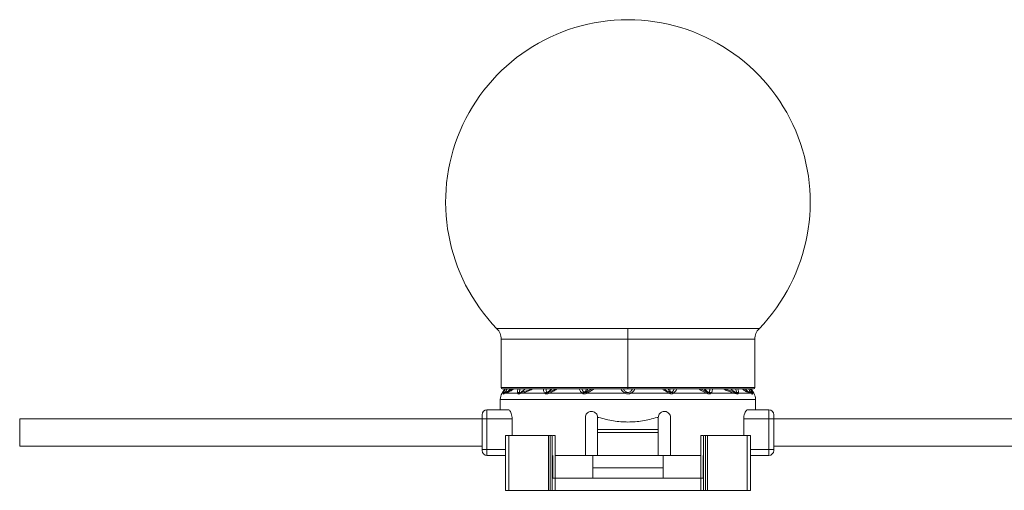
# Model space of a CAD drawing. Header units: millimetres. Extents: x -458 to 1924, y -69 to 431.
# Tile 42 of 49: x 1072 to 1234, y 153 to 230. Entities that reach past the tile are written whole.
import ezdxf

# ---------------------------------------------------------------- set-up
doc = ezdxf.new("R2010")
doc.units = ezdxf.units.MM

# ---------------------------------------------------------------- blocks, each defined once
blk = doc.blocks.new('Drawing View6')
at = {"color": 7, "linetype": 'Continuous', "lineweight": 18}
for p, q in [((-620.88, 1.74), (-642.45, 1.74)), ((-599.3, 1.74), (-620.88, 1.74)), ((-620.88, 0), (-620.88, 1.74)), ((-641.75, 0), (-641.75, -7.95)), ((-620.88, 0), (-641.75, 0)), ((-620.88, 0), (-620.88, -7.95)), ((-600, 0), (-620.88, 0)), ((-600, -7.95), (-600, 0)), ((-620.88, -7.95), (-641.75, -7.95)), ((-600, -7.95), (-620.88, -7.95)), ((-620.88, -7.95), (-620.88, -8.15)), ((-641.15, -8.15), (-641.59, -8.89)), ((-641.59, -8.89), (-641.35, -8.89)), ((-641.55, -8.15), (-620.88, -8.15)), ((-641.04, -8.89), (-641.33, -9.01)), ((-641.04, -8.89), (-639.03, -8.89)), ((-638.47, -8.89), (-634.52, -8.89)), ((-633.93, -8.89), (-628.37, -8.89)), ((-626.82, -8.15), (-627.77, -8.71)), ((-620.88, -8.15), (-600.2, -8.15)), ((-620.44, -8.89), (-614.02, -8.89)), ((-613.42, -8.89), (-607.82, -8.89)), ((-607.88, -8.7), (-608.96, -8.15)), ((-607.23, -8.89), (-603.28, -8.89)), ((-603.47, -8.68), (-604.98, -8.15)), ((-602.72, -8.89), (-600.71, -8.89)), ((-600.42, -9.01), (-600.71, -8.89)), ((-600.6, -8.15), (-600.16, -8.89)), ((-600.4, -8.89), (-600.16, -8.89)), ((-641.88, -9.92), (-641.88, -11.62)), ((-599.88, -9.92), (-641.88, -9.92)), ((-599.88, -11.62), (-599.88, -9.92)), ((-644.88, -13.12), (-644.88, -12.42)), ((-644.08, -13.12), (-644.08, -11.62)), ((-640.57, -11.62), (-644.08, -11.62)), ((-627.88, -19.12), (-627.88, -12.87)), ((-625.88, -14.87), (-625.88, -12.87)), ((-625.88, -12.87), (-625.67, -12.87)), ((-616.08, -12.87), (-615.88, -12.87)), ((-615.88, -12.87), (-615.88, -14.87)), ((-613.88, -12.87), (-613.88, -19.12)), ((-597.68, -11.62), (-601.18, -11.62)), ((-597.68, -11.62), (-597.68, -13.12)), ((-596.88, -12.42), (-596.88, -13.12)), ((-720.99, -17.62), (-720.99, -13.12)), ((-644.88, -13.12), (-720.99, -13.12)), ((-644.88, -13.12), (-644.08, -13.12)), ((-644.88, -18.12), (-644.88, -13.12)), ((-639.94, -13.12), (-644.08, -13.12)), ((-644.08, -18.12), (-644.08, -13.12)), ((-639.94, -13.12), (-639.94, -15.87)), ((-601.81, -13.12), (-601.81, -15.87)), ((-597.68, -13.12), (-601.81, -13.12)), ((-596.88, -13.12), (-597.68, -13.12)), ((-597.68, -13.12), (-597.68, -18.12)), ((-596.88, -13.12), (-596.88, -18.12)), ((-444.87, -13.12), (-596.88, -13.12)), ((-641.03, -15.87), (-641.03, -24.87)), ((-640.48, -15.87), (-641.03, -15.87)), ((-640.48, -15.87), (-640.48, -24.87)), ((-633.96, -15.87), (-640.48, -15.87)), ((-633.96, -15.87), (-633.96, -24.87)), ((-633.65, -15.87), (-633.96, -15.87)), ((-633.65, -15.87), (-633.65, -24.87)), ((-633.33, -15.87), (-633.65, -15.87)), ((-633.33, -15.87), (-633.33, -22.87)), ((-632.87, -15.87), (-632.87, -22.87)), ((-615.88, -14.87), (-625.88, -14.87)), ((-625.88, -15.37), (-625.88, -14.87)), ((-615.88, -15.37), (-625.88, -15.37)), ((-625.88, -15.37), (-625.88, -19.12)), ((-615.88, -15.37), (-615.88, -14.87)), ((-615.88, -19.12), (-615.88, -15.37)), ((-608.88, -15.87), (-608.88, -22.87)), ((-608.42, -15.87), (-608.42, -22.87)), ((-608.42, -15.87), (-608.1, -15.87)), ((-608.1, -15.87), (-608.1, -24.87)), ((-608.1, -15.87), (-607.79, -15.87)), ((-607.79, -15.87), (-607.79, -24.87)), ((-607.79, -15.87), (-601.27, -15.87)), ((-601.27, -15.87), (-601.27, -24.87)), ((-601.27, -15.87), (-600.72, -15.87)), ((-600.72, -15.87), (-600.72, -24.87)), ((-644.88, -17.62), (-720.99, -17.62)), ((-444.87, -17.62), (-596.88, -17.62)), ((-644.88, -18.32), (-644.88, -18.12)), ((-644.88, -18.12), (-644.08, -18.12)), ((-644.08, -19.12), (-644.08, -18.12)), ((-644.08, -18.12), (-641.03, -18.12)), ((-644.08, -19.12), (-641.03, -19.12)), ((-633.23, -19.12), (-633.23, -22.87)), ((-632.87, -19.12), (-627.88, -19.12)), ((-625.88, -19.12), (-627.88, -19.12)), ((-626.68, -21.17), (-626.68, -19.12)), ((-625.88, -19.12), (-615.88, -19.12)), ((-613.88, -19.12), (-615.88, -19.12)), ((-615.07, -21.17), (-615.07, -19.12)), ((-613.88, -19.12), (-608.88, -19.12)), ((-608.52, -19.12), (-608.52, -22.87)), ((-597.68, -18.12), (-600.72, -18.12)), ((-597.68, -19.12), (-600.72, -19.12)), ((-597.68, -18.12), (-597.68, -19.12)), ((-596.88, -18.12), (-597.68, -18.12)), ((-596.88, -18.32), (-596.88, -18.12)), ((-626.68, -22.87), (-626.68, -21.17)), ((-615.07, -21.17), (-626.68, -21.17)), ((-615.07, -22.87), (-615.07, -21.17)), ((-633.33, -22.87), (-633.33, -24.87)), ((-632.86, -22.87), (-633.33, -22.87)), ((-632.86, -22.87), (-632.86, -24.87)), ((-632.86, -22.87), (-608.89, -22.87)), ((-608.89, -22.87), (-608.89, -24.87)), ((-608.89, -22.87), (-608.42, -22.87)), ((-608.42, -22.87), (-608.42, -24.87)), ((-640.48, -24.87), (-641.03, -24.87)), ((-633.96, -24.87), (-640.48, -24.87)), ((-633.65, -24.87), (-633.96, -24.87)), ((-633.33, -24.87), (-633.65, -24.87)), ((-632.86, -24.87), (-633.33, -24.87)), ((-632.86, -24.87), (-608.89, -24.87)), ((-608.89, -24.87), (-608.42, -24.87)), ((-608.42, -24.87), (-608.1, -24.87)), ((-608.1, -24.87), (-607.79, -24.87)), ((-607.79, -24.87), (-601.27, -24.87)), ((-601.27, -24.87), (-600.72, -24.87))]:
    blk.add_line(p, q, dxfattribs=at)
at = {"color": 7, "linetype": 'Continuous', "lineweight": 18, "flags": 128}
blk.add_lwpolyline([(-627.69, -8.89), (-626.92, -8.89), (-626.13, -8.89), (-625.34, -8.89), (-624.55, -8.89), (-623.74, -8.89), (-622.94, -8.89), (-622.12, -8.89), (-621.31, -8.89)], dxfattribs=at)
at = {"color": 7, "linetype": 'Continuous', "lineweight": 18}
for centre, radius, start, end in [((-620.88, 22.58), 30, 90, 224.009), ((-620.88, 22.58), 30, 315.991, 90), ((-644.25, 0), 2.5, 0, 44.009), ((-597.5, 0), 2.5, 135.991, 180), ((-641.55, -7.95), 0.2, 180, 270), ((-600.2, -7.95), 0.2, 270, 0), ((-639.88, -9.92), 2, 149.0362, 180), ((-640.96, -9.16), 0.47, 100.9672, 144.8077), ((-640.9, -9.24), 0.5, 109.1019, 153.0969), ((-640.9, -9.22), 0.482, 109.3625, 154.2596), ((-640.63, -9.11), 0.464, 111.8132, 151.3198), ((-638.6, -9.24), 0.556, 101.6448, 140.4638), ((-638.47, -9.22), 0.489, 111.492, 154.5199), ((-638.45, -9.13), 0.399, 113.9413, 162.016), ((-638.12, -9.02), 0.374, 116.4592, 160.1268), ((-634.08, -9.26), 0.575, 104.4162, 140.4213), ((-633.93, -9.21), 0.506, 114.2513, 153.2837), ((-633.8, -8.92), 0.248, 134.0214, 187.8098), ((-633.7, -8.86), 0.235, 136.7077, 188.1385), ((-627.93, -9.21), 0.543, 110.8768, 144.3208), ((-627.76, -9.18), 0.521, 122.0688, 155.3334), ((-620.8, -9.17), 0.582, 126.5982, 151.6208), ((-620.95, -9.17), 0.582, 28.3791, 53.4018), ((-615.43, -8.22), 1.54, 334.6618, 341.3124), ((-615.07, -8.42), 1.15, 335.9647, 344.8865), ((-613.94, -9.14), 0.461, 25.3523, 58.9903), ((-613.82, -9.16), 0.478, 33.9668, 67.8038), ((-608.05, -8.86), 0.235, 351.8615, 43.2923), ((-607.95, -8.92), 0.248, 352.1906, 45.9788), ((-607.82, -9.21), 0.506, 26.7165, 65.7489), ((-607.67, -9.26), 0.575, 39.5788, 75.5839), ((-603.63, -9.02), 0.374, 19.8732, 63.5408), ((-603.3, -9.13), 0.399, 17.9841, 66.0586), ((-603.28, -9.22), 0.489, 25.4801, 68.508), ((-603.15, -9.24), 0.556, 39.5362, 78.3552), ((-601.12, -9.11), 0.464, 28.6802, 68.1868), ((-600.79, -9.16), 0.47, 35.1923, 79.0329), ((-600.85, -9.22), 0.482, 25.7404, 70.6374), ((-600.85, -9.24), 0.5, 26.9031, 70.898), ((-601.88, -9.92), 2, 0, 30.9638), ((-644.08, -12.42), 0.8, 90, 180), ((-597.68, -12.42), 0.8, 0, 90), ((-644.08, -18.32), 0.8, 180, 270), ((-597.68, -18.32), 0.8, 270, 0)]:
    blk.add_arc(centre, radius, start, end, dxfattribs=at)
for points, knots in [([(-641.35, -9.01), (-641.36, -9), (-641.37, -8.98), (-641.35, -8.92), (-641.35, -8.89)], [0, 0, 0, 0, 0.552011, 1, 1, 1, 1]), ([(-641.35, -8.89), (-641.32, -8.8), (-641.25, -8.61), (-641.09, -8.31), (-641.01, -8.15)], [0, 0, 0, 0, 0.468096, 1, 1, 1, 1]), ([(-641.33, -9.01), (-641.34, -9.01), (-641.34, -9.02), (-641.35, -9.02), (-641.35, -9.01)], [0, 0, 0, 0, 0.560051, 1, 1, 1, 1]), ([(-640.16, -8.15), (-640.25, -8.25), (-640.5, -8.53), (-640.84, -8.67), (-641.07, -8.77)], [0, 0, 0, 0, 0.348264, 1, 1, 1, 1]), ([(-641.07, -8.77), (-641.07, -8.76), (-641.08, -8.75), (-641.06, -8.72), (-641.05, -8.7)], [0, 0, 0, 0, 0.543645, 1, 1, 1, 1]), ([(-641.06, -8.77), (-641.06, -8.77), (-641.06, -8.77), (-641.07, -8.77), (-641.07, -8.77)], [0, 0, 0, 0, 0.560002, 1, 1, 1, 1]), ([(-640.16, -8.15), (-640.24, -8.24), (-640.48, -8.52), (-640.83, -8.67), (-641.06, -8.77)], [0, 0, 0, 0, 0.322153, 1, 1, 1, 1]), ([(-640.81, -8.68), (-640.86, -8.7), (-640.95, -8.73), (-641.03, -8.76), (-641.06, -8.77)], [0, 0, 0, 0, 0.543046, 1, 1, 1, 1]), ([(-641.05, -8.7), (-641.03, -8.66), (-640.99, -8.58), (-640.88, -8.4), (-640.79, -8.24), (-640.73, -8.15)], [0, 0, 0, 0, 0.282717, 0.578892, 1, 1, 1, 1]), ([(-639.67, -8.15), (-639.76, -8.22), (-639.99, -8.41), (-640.32, -8.59), (-640.7, -8.77), (-640.92, -8.85), (-641.04, -8.89)], [0, 0, 0, 0, 0.1398867, 0.360724, 0.6347037, 1, 1, 1, 1]), ([(-639.75, -8.15), (-639.81, -8.19), (-640.29, -8.55), (-640.57, -8.62), (-640.81, -8.68)], [0, 0, 0, 0, 0.122679, 1, 1, 1, 1]), ([(-639.03, -8.89), (-639.05, -8.84), (-639.09, -8.72), (-639.07, -8.46), (-639.01, -8.25), (-638.98, -8.15)], [0, 0, 0, 0, 0.306278, 0.66202, 1, 1, 1, 1]), ([(-638.92, -9.01), (-638.95, -9), (-639, -8.97), (-639.02, -8.92), (-639.03, -8.89)], [0, 0, 0, 0, 0.5787259, 1, 1, 1, 1]), ([(-638.83, -9.01), (-638.84, -9.01), (-638.88, -9.02), (-638.9, -9.01), (-638.92, -9.01)], [0, 0, 0, 0, 0.560194, 1, 1, 1, 1]), ([(-638.47, -8.89), (-638.54, -8.91), (-638.66, -8.95), (-638.77, -8.99), (-638.83, -9.01)], [0, 0, 0, 0, 0.555292, 1, 1, 1, 1]), ([(-638.71, -8.7), (-638.72, -8.66), (-638.72, -8.58), (-638.69, -8.4), (-638.63, -8.24), (-638.6, -8.15)], [0, 0, 0, 0, 0.282619, 0.578744, 1, 1, 1, 1]), ([(-638.65, -8.77), (-638.67, -8.76), (-638.7, -8.75), (-638.71, -8.71), (-638.71, -8.7)], [0, 0, 0, 0, 0.571169, 1, 1, 1, 1]), ([(-637.85, -8.15), (-637.87, -8.18), (-637.96, -8.32), (-638.22, -8.55), (-638.49, -8.68), (-638.65, -8.77)], [0, 0, 0, 0, 0.115872, 0.449722, 1, 1, 1, 1]), ([(-638.61, -8.76), (-638.62, -8.77), (-638.63, -8.77), (-638.65, -8.77), (-638.65, -8.77)], [0, 0, 0, 0, 0.560007, 1, 1, 1, 1]), ([(-637.81, -8.15), (-637.84, -8.18), (-637.93, -8.31), (-638.18, -8.55), (-638.45, -8.68), (-638.61, -8.76)], [0, 0, 0, 0, 0.113271, 0.448095, 1, 1, 1, 1]), ([(-638.28, -8.68), (-638.34, -8.7), (-638.46, -8.73), (-638.56, -8.75), (-638.61, -8.76)], [0, 0, 0, 0, 0.554562, 1, 1, 1, 1]), ([(-636.59, -8.15), (-636.62, -8.18), (-636.83, -8.35), (-637.24, -8.5), (-637.84, -8.73), (-638.24, -8.83), (-638.47, -8.89)], [0, 0, 0, 0, 0.048891, 0.310078, 0.599133, 1, 1, 1, 1]), ([(-636.74, -8.15), (-636.77, -8.16), (-637.34, -8.49), (-637.82, -8.59), (-638.28, -8.68)], [0, 0, 0, 0, 0.044719, 1, 1, 1, 1]), ([(-634.52, -8.89), (-634.58, -8.84), (-634.69, -8.72), (-634.77, -8.46), (-634.77, -8.25), (-634.77, -8.15)], [0, 0, 0, 0, 0.3037642, 0.6547645, 1, 1, 1, 1]), ([(-634.39, -8.99), (-634.42, -8.97), (-634.47, -8.95), (-634.51, -8.91), (-634.52, -8.89)], [0, 0, 0, 0, 0.579744, 1, 1, 1, 1]), ([(-634.05, -8.95), (-634.11, -8.97), (-634.2, -9.01), (-634.31, -9.01), (-634.36, -9), (-634.39, -8.99)], [0, 0, 0, 0, 0.482193, 0.740263, 1, 1, 1, 1]), ([(-634.22, -8.7), (-634.25, -8.66), (-634.3, -8.58), (-634.35, -8.4), (-634.34, -8.24), (-634.33, -8.15)], [0, 0, 0, 0, 0.282612, 0.578727, 1, 1, 1, 1]), ([(-634.14, -8.75), (-634.16, -8.75), (-634.19, -8.73), (-634.21, -8.71), (-634.22, -8.7)], [0, 0, 0, 0, 0.574767, 1, 1, 1, 1]), ([(-633.54, -8.15), (-633.55, -8.18), (-633.61, -8.3), (-633.8, -8.53), (-634.01, -8.67), (-634.14, -8.75)], [0, 0, 0, 0, 0.0905255, 0.4283247, 1, 1, 1, 1]), ([(-633.98, -8.74), (-634.01, -8.75), (-634.07, -8.77), (-634.12, -8.76), (-634.14, -8.75)], [0, 0, 0, 0, 0.541687, 1, 1, 1, 1]), ([(-633.93, -8.89), (-633.96, -8.9), (-633.99, -8.92), (-634.03, -8.94), (-634.05, -8.95)], [0, 0, 0, 0, 0.558376, 1, 1, 1, 1]), ([(-633.41, -8.15), (-633.42, -8.17), (-633.48, -8.29), (-633.66, -8.51), (-633.86, -8.65), (-633.98, -8.74)], [0, 0, 0, 0, 0.071997, 0.416313, 1, 1, 1, 1]), ([(-633.87, -8.7), (-633.89, -8.7), (-633.93, -8.72), (-633.96, -8.73), (-633.98, -8.74)], [0, 0, 0, 0, 0.557314, 1, 1, 1, 1]), ([(-632.5, -8.15), (-632.68, -8.27), (-633.14, -8.58), (-633.63, -8.77), (-633.93, -8.89)], [0, 0, 0, 0, 0.37174, 1, 1, 1, 1]), ([(-632.74, -8.15), (-632.84, -8.21), (-633.21, -8.44), (-633.59, -8.59), (-633.87, -8.7)], [0, 0, 0, 0, 0.255256, 1, 1, 1, 1]), ([(-628.37, -8.89), (-628.49, -8.8), (-628.75, -8.61), (-628.84, -8.31), (-628.89, -8.15)], [0, 0, 0, 0, 0.465818, 1, 1, 1, 1]), ([(-628.12, -8.7), (-628.17, -8.66), (-628.27, -8.58), (-628.38, -8.4), (-628.42, -8.24), (-628.44, -8.15)], [0, 0, 0, 0, 0.282713, 0.578886, 1, 1, 1, 1]), ([(-628.24, -8.97), (-628.26, -8.95), (-628.31, -8.93), (-628.35, -8.9), (-628.37, -8.89)], [0, 0, 0, 0, 0.55931, 1, 1, 1, 1]), ([(-627.69, -8.89), (-627.74, -8.92), (-627.83, -8.97), (-627.98, -9), (-628.12, -9), (-628.2, -8.98), (-628.24, -8.97)], [0, 0, 0, 0, 0.273675, 0.544486, 0.766897, 1, 1, 1, 1]), ([(-628.04, -8.74), (-628.05, -8.74), (-628.08, -8.72), (-628.11, -8.71), (-628.12, -8.7)], [0, 0, 0, 0, 0.555851, 1, 1, 1, 1]), ([(-627.71, -8.15), (-627.73, -8.22), (-627.81, -8.5), (-627.94, -8.64), (-628.04, -8.74)], [0, 0, 0, 0, 0.273504, 1, 1, 1, 1]), ([(-627.77, -8.71), (-627.8, -8.72), (-627.84, -8.74), (-627.91, -8.76), (-627.98, -8.76), (-628.02, -8.75), (-628.04, -8.74)], [0, 0, 0, 0, 0.255573, 0.503234, 0.749597, 1, 1, 1, 1]), ([(-627.5, -8.15), (-627.52, -8.22), (-627.59, -8.47), (-627.7, -8.61), (-627.77, -8.71)], [0, 0, 0, 0, 0.257868, 1, 1, 1, 1]), ([(-627.69, -8.89), (-627.71, -8.84), (-627.76, -8.76), (-627.77, -8.73), (-627.77, -8.71)], [0, 0, 0, 0, 0.559299, 1, 1, 1, 1]), ([(-626.48, -8.15), (-626.66, -8.29), (-627.03, -8.58), (-627.47, -8.78), (-627.69, -8.89)], [0, 0, 0, 0, 0.482432, 1, 1, 1, 1]), ([(-622.04, -8.15), (-622.03, -8.18), (-621.98, -8.29), (-621.83, -8.5), (-621.61, -8.73), (-621.4, -8.84), (-621.31, -8.89)], [0, 0, 0, 0, 0.0875512, 0.3746179, 0.7284589, 1, 1, 1, 1]), ([(-621.63, -8.15), (-621.59, -8.24), (-621.51, -8.4), (-621.34, -8.58), (-621.21, -8.66), (-621.15, -8.7)], [0, 0, 0, 0, 0.4214293, 0.7175146, 1, 1, 1, 1]), ([(-621.31, -8.89), (-621.24, -8.93), (-621.11, -8.99), (-620.9, -9.02), (-620.71, -9), (-620.56, -8.96), (-620.48, -8.91), (-620.44, -8.89)], [0, 0, 0, 0, 0.269902, 0.490211, 0.672926, 0.851395, 1, 1, 1, 1]), ([(-621.15, -8.7), (-621.11, -8.72), (-621.05, -8.75), (-620.95, -8.77), (-620.86, -8.77), (-620.74, -8.76), (-620.66, -8.72), (-620.6, -8.7)], [0, 0, 0, 0, 0.212437, 0.388959, 0.539022, 0.670349, 1, 1, 1, 1]), ([(-620.6, -8.7), (-620.54, -8.66), (-620.41, -8.58), (-620.24, -8.4), (-620.16, -8.24), (-620.12, -8.15)], [0, 0, 0, 0, 0.282689, 0.578819, 1, 1, 1, 1]), ([(-620.44, -8.89), (-620.33, -8.83), (-620.11, -8.71), (-619.86, -8.45), (-619.76, -8.24), (-619.72, -8.15)], [0, 0, 0, 0, 0.327806, 0.696077, 1, 1, 1, 1]), ([(-614.04, -8.88), (-614.32, -8.75), (-614.75, -8.55), (-615.12, -8.25), (-615.24, -8.15)], [0, 0, 0, 0, 0.65376, 1, 1, 1, 1]), ([(-613.97, -8.72), (-614.24, -8.6), (-614.6, -8.44), (-614.91, -8.21), (-614.98, -8.15)], [0, 0, 0, 0, 0.758653, 1, 1, 1, 1]), ([(-613.97, -8.72), (-614.05, -8.62), (-614.15, -8.48), (-614.23, -8.22), (-614.25, -8.15)], [0, 0, 0, 0, 0.728431, 1, 1, 1, 1]), ([(-613.7, -8.75), (-613.8, -8.65), (-613.94, -8.51), (-614.02, -8.23), (-614.05, -8.15)], [0, 0, 0, 0, 0.696176, 1, 1, 1, 1]), ([(-614.02, -8.89), (-614.02, -8.89), (-614.03, -8.89), (-614.04, -8.88), (-614.04, -8.88)], [0, 0, 0, 0, 0.558902, 1, 1, 1, 1]), ([(-613.53, -8.94), (-613.56, -8.96), (-613.64, -8.98), (-613.77, -8.98), (-613.9, -8.95), (-613.98, -8.91), (-614.02, -8.89)], [0, 0, 0, 0, 0.249494, 0.497197, 0.746131, 1, 1, 1, 1]), ([(-613.96, -8.72), (-613.96, -8.72), (-613.97, -8.72), (-613.97, -8.72), (-613.97, -8.72)], [0, 0, 0, 0, 0.5572157, 1, 1, 1, 1]), ([(-613.7, -8.75), (-613.72, -8.75), (-613.76, -8.76), (-613.83, -8.76), (-613.9, -8.75), (-613.94, -8.73), (-613.96, -8.72)], [0, 0, 0, 0, 0.2508524, 0.4979909, 0.7459051, 1, 1, 1, 1]), ([(-613.64, -8.72), (-613.65, -8.72), (-613.67, -8.73), (-613.69, -8.74), (-613.7, -8.75)], [0, 0, 0, 0, 0.562939, 1, 1, 1, 1]), ([(-613.3, -8.15), (-613.32, -8.25), (-613.36, -8.41), (-613.49, -8.6), (-613.59, -8.68), (-613.64, -8.72)], [0, 0, 0, 0, 0.43113, 0.722241, 1, 1, 1, 1]), ([(-613.42, -8.89), (-613.44, -8.9), (-613.47, -8.92), (-613.51, -8.94), (-613.53, -8.94)], [0, 0, 0, 0, 0.559965, 1, 1, 1, 1]), ([(-612.89, -8.15), (-612.89, -8.17), (-612.9, -8.35), (-613.06, -8.63), (-613.31, -8.81), (-613.42, -8.89)], [0, 0, 0, 0, 0.068262, 0.54938, 1, 1, 1, 1]), ([(-607.82, -8.89), (-608.11, -8.77), (-608.6, -8.58), (-609.07, -8.27), (-609.26, -8.15)], [0, 0, 0, 0, 0.602045, 1, 1, 1, 1]), ([(-607.77, -8.74), (-607.84, -8.7), (-607.99, -8.6), (-608.18, -8.4), (-608.29, -8.22), (-608.34, -8.15)], [0, 0, 0, 0, 0.29204, 0.713629, 1, 1, 1, 1]), ([(-607.61, -8.75), (-607.68, -8.72), (-607.84, -8.62), (-608.04, -8.41), (-608.18, -8.24), (-608.22, -8.15), (-608.22, -8.15)], [0, 0, 0, 0, 0.28583, 0.698372, 0.989823, 1, 1, 1, 1]), ([(-607.77, -8.74), (-607.79, -8.73), (-607.83, -8.72), (-607.86, -8.7), (-607.88, -8.7)], [0, 0, 0, 0, 0.562686, 1, 1, 1, 1]), ([(-607.7, -8.95), (-607.72, -8.94), (-607.76, -8.92), (-607.8, -8.9), (-607.82, -8.89)], [0, 0, 0, 0, 0.561612, 1, 1, 1, 1]), ([(-607.61, -8.75), (-607.63, -8.76), (-607.68, -8.77), (-607.75, -8.75), (-607.77, -8.74)], [0, 0, 0, 0, 0.540903, 1, 1, 1, 1]), ([(-607.36, -8.99), (-607.41, -9), (-607.49, -9.02), (-607.61, -8.99), (-607.67, -8.96), (-607.7, -8.95)], [0, 0, 0, 0, 0.4808387, 0.7383008, 1, 1, 1, 1]), ([(-607.53, -8.7), (-607.54, -8.71), (-607.56, -8.73), (-607.59, -8.75), (-607.61, -8.75)], [0, 0, 0, 0, 0.569816, 1, 1, 1, 1]), ([(-607.42, -8.15), (-607.41, -8.24), (-607.4, -8.4), (-607.45, -8.58), (-607.5, -8.66), (-607.53, -8.7)], [0, 0, 0, 0, 0.421454, 0.717521, 1, 1, 1, 1]), ([(-607.23, -8.89), (-607.25, -8.91), (-607.29, -8.95), (-607.34, -8.98), (-607.36, -8.99)], [0, 0, 0, 0, 0.56467, 1, 1, 1, 1]), ([(-606.97, -8.15), (-606.97, -8.16), (-606.96, -8.26), (-606.99, -8.46), (-607.06, -8.72), (-607.18, -8.84), (-607.23, -8.89)], [0, 0, 0, 0, 0.029365, 0.330402, 0.706505, 1, 1, 1, 1]), ([(-603.28, -8.89), (-603.52, -8.83), (-603.96, -8.71), (-604.57, -8.48), (-604.97, -8.3), (-605.14, -8.18), (-605.18, -8.15)], [0, 0, 0, 0, 0.408322, 0.76264, 0.943754, 1, 1, 1, 1]), ([(-603.14, -8.76), (-603.35, -8.66), (-603.64, -8.52), (-603.86, -8.24), (-603.93, -8.15)], [0, 0, 0, 0, 0.681942, 1, 1, 1, 1]), ([(-603.1, -8.77), (-603.19, -8.72), (-603.42, -8.62), (-603.7, -8.41), (-603.84, -8.22), (-603.9, -8.15)], [0, 0, 0, 0, 0.31705, 0.750332, 1, 1, 1, 1]), ([(-603.14, -8.76), (-603.2, -8.75), (-603.31, -8.72), (-603.42, -8.7), (-603.47, -8.68)], [0, 0, 0, 0, 0.565432, 1, 1, 1, 1]), ([(-602.92, -9.01), (-602.99, -8.98), (-603.11, -8.95), (-603.23, -8.91), (-603.28, -8.89)], [0, 0, 0, 0, 0.564676, 1, 1, 1, 1]), ([(-603.15, -8.15), (-603.12, -8.24), (-603.06, -8.4), (-603.03, -8.58), (-603.03, -8.66), (-603.04, -8.7)], [0, 0, 0, 0, 0.421041, 0.717299, 1, 1, 1, 1]), ([(-603.1, -8.77), (-603.1, -8.77), (-603.12, -8.77), (-603.13, -8.77), (-603.14, -8.76)], [0, 0, 0, 0, 0.559121, 1, 1, 1, 1]), ([(-603.04, -8.7), (-603.04, -8.72), (-603.05, -8.75), (-603.08, -8.76), (-603.1, -8.77)], [0, 0, 0, 0, 0.509913, 1, 1, 1, 1]), ([(-602.83, -9.01), (-602.85, -9.01), (-602.88, -9.02), (-602.91, -9.01), (-602.92, -9.01)], [0, 0, 0, 0, 0.559055, 1, 1, 1, 1]), ([(-602.72, -8.89), (-602.73, -8.92), (-602.76, -8.98), (-602.81, -9), (-602.83, -9.01)], [0, 0, 0, 0, 0.541803, 1, 1, 1, 1]), ([(-602.77, -8.15), (-602.73, -8.31), (-602.64, -8.61), (-602.7, -8.8), (-602.72, -8.89)], [0, 0, 0, 0, 0.525536, 1, 1, 1, 1]), ([(-600.71, -8.89), (-600.84, -8.84), (-601.08, -8.76), (-601.54, -8.54), (-601.88, -8.34), (-602.06, -8.16), (-602.08, -8.15)], [0, 0, 0, 0, 0.399487, 0.712863, 0.983883, 1, 1, 1, 1]), ([(-600.94, -8.68), (-601.2, -8.64), (-601.47, -8.59), (-601.98, -8.17), (-602, -8.15)], [0, 0, 0, 0, 0.956086, 1, 1, 1, 1]), ([(-600.69, -8.77), (-600.79, -8.73), (-601.03, -8.63), (-601.35, -8.43), (-601.52, -8.23), (-601.59, -8.15)], [0, 0, 0, 0, 0.288519, 0.718464, 1, 1, 1, 1]), ([(-600.68, -8.77), (-600.78, -8.73), (-601.03, -8.63), (-601.35, -8.43), (-601.52, -8.23), (-601.59, -8.15)], [0, 0, 0, 0, 0.288338, 0.717896, 1, 1, 1, 1]), ([(-601.02, -8.15), (-600.96, -8.24), (-600.87, -8.4), (-600.76, -8.58), (-600.72, -8.66), (-600.7, -8.7)], [0, 0, 0, 0, 0.421045, 0.717302, 1, 1, 1, 1]), ([(-600.69, -8.77), (-600.73, -8.75), (-600.81, -8.73), (-600.9, -8.7), (-600.94, -8.68)], [0, 0, 0, 0, 0.542941, 1, 1, 1, 1]), ([(-600.74, -8.15), (-600.66, -8.31), (-600.5, -8.61), (-600.43, -8.8), (-600.4, -8.89)], [0, 0, 0, 0, 0.528095, 1, 1, 1, 1]), ([(-600.7, -8.7), (-600.69, -8.72), (-600.67, -8.75), (-600.68, -8.76), (-600.68, -8.77)], [0, 0, 0, 0, 0.510723, 1, 1, 1, 1]), ([(-600.68, -8.77), (-600.68, -8.77), (-600.69, -8.77), (-600.69, -8.77), (-600.69, -8.77)], [0, 0, 0, 0, 0.5597797, 1, 1, 1, 1]), ([(-600.4, -9.01), (-600.4, -9.02), (-600.41, -9.02), (-600.41, -9.01), (-600.42, -9.01)], [0, 0, 0, 0, 0.559761, 1, 1, 1, 1]), ([(-600.4, -8.89), (-600.39, -8.93), (-600.38, -8.99), (-600.39, -9.01), (-600.4, -9.01)], [0, 0, 0, 0, 0.572072, 1, 1, 1, 1]), ([(-639.94, -13.12), (-639.95, -12.96), (-639.96, -12.64), (-640.07, -12.22), (-640.21, -11.88), (-640.39, -11.66), (-640.51, -11.63), (-640.57, -11.62)], [0, 0, 0, 0, 0.192981, 0.385659, 0.586478, 0.804523, 1, 1, 1, 1]), ([(-627.88, -12.87), (-627.87, -12.79), (-627.86, -12.61), (-627.74, -12.33), (-627.53, -12.09), (-627.24, -11.91), (-626.9, -11.85), (-626.55, -11.9), (-626.24, -12.07), (-626.01, -12.34), (-625.89, -12.62), (-625.88, -12.8), (-625.88, -12.87)], [0, 0, 0, 0, 0.072436, 0.171678, 0.273655, 0.380851, 0.493082, 0.607601, 0.720798, 0.830386, 0.936169, 1, 1, 1, 1]), ([(-620.88, -13.63), (-621.67, -13.6), (-623.32, -13.53), (-624.87, -13.09), (-625.67, -12.87)], [0, 0, 0, 0, 0.486988, 1, 1, 1, 1]), ([(-616.08, -12.87), (-616.88, -13.09), (-618.43, -13.53), (-620.08, -13.6), (-620.88, -13.63)], [0, 0, 0, 0, 0.513031, 1, 1, 1, 1]), ([(-615.88, -12.87), (-615.87, -12.79), (-615.86, -12.61), (-615.74, -12.33), (-615.52, -12.08), (-615.23, -11.91), (-614.9, -11.85), (-614.55, -11.9), (-614.24, -12.07), (-614.01, -12.33), (-613.89, -12.62), (-613.88, -12.8), (-613.88, -12.87)], [0, 0, 0, 0, 0.070113, 0.172193, 0.275296, 0.380868, 0.489956, 0.602613, 0.717149, 0.830046, 0.937783, 1, 1, 1, 1]), ([(-601.18, -11.62), (-601.25, -11.63), (-601.39, -11.67), (-601.59, -11.96), (-601.74, -12.39), (-601.8, -12.8), (-601.81, -13.05), (-601.81, -13.12)], [0, 0, 0, 0, 0.23522, 0.4705441, 0.700974, 0.9138889, 1, 1, 1, 1]), ([(-632.87, -15.87), (-632.9, -15.87), (-632.94, -15.87), (-633.1, -15.87), (-633.2, -15.87), (-633.22, -15.87)], [0, 0, 0, 0, 0.450672, 0.900903, 1, 1, 1, 1]), ([(-608.88, -15.87), (-608.85, -15.87), (-608.81, -15.87), (-608.65, -15.87), (-608.55, -15.87), (-608.53, -15.87)], [0, 0, 0, 0, 0.4506715, 0.9009029, 1, 1, 1, 1])]:
    blk.add_open_spline(points, degree=3, knots=knots, dxfattribs=at)

msp = doc.modelspace()

# ---------------------------------------------------------------- block references
at = {"color": 7, "linetype": 'Continuous', "lineweight": 18}
msp.add_blockref('Drawing View6', (1792.52, 177.47), dxfattribs=at)

doc.saveas('drawing.dxf')
